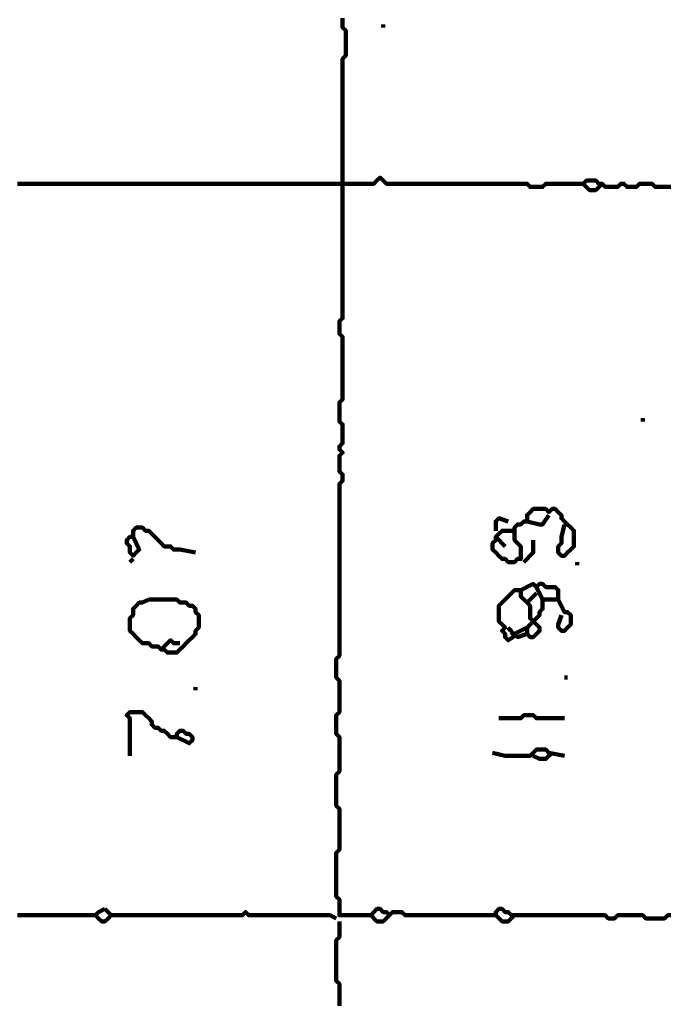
# Model space of a CAD drawing. Header units: metres. Extents: x 1704 to 4131, y 3282 to 4241.
# Tile 56 of 78: x 2251.98 to 2253.89, y 4224.18 to 4227.09. Entities that reach past the tile are written whole.
import ezdxf

# ---------------------------------------------------------------- set-up
doc = ezdxf.new("R2010")
doc.units = ezdxf.units.M
doc.layers.add('P', color=250, linetype='Continuous', lineweight=100)

msp = doc.modelspace()

# ---------------------------------------------------------------- linework, layer by layer
at = {"layer": 'P', "color": 0, "linetype": 'Continuous'}
for points in [[(2252.9287, 4227.0923), (2252.9287, 4227.083), (2252.9287, 4227.0738), (2252.9287, 4227.0646), (2252.938, 4227.0553), (2252.938, 4227.0461), (2252.938, 4227.0369), (2252.938, 4227.0276), (2252.938, 4227.0184), (2252.938, 4227.0092), (2252.938, 4227), (2252.938, 4226.9907), (2252.938, 4226.9815), (2252.9287, 4226.9723), (2252.9287, 4226.963), (2252.9287, 4226.9538), (2252.9287, 4226.9446), (2252.9287, 4226.9353), (2252.9287, 4226.9261), (2252.9287, 4226.9169), (2252.9287, 4226.9076), (2252.9287, 4226.8984), (2252.9287, 4226.8892), (2252.9287, 4226.88), (2252.9287, 4226.8707), (2252.9287, 4226.8615), (2252.9287, 4226.8523), (2252.9287, 4226.843), (2252.9287, 4226.8338), (2252.9287, 4226.8246), (2252.9287, 4226.8153), (2252.9287, 4226.8061), (2252.9287, 4226.7969), (2252.9287, 4226.7876), (2252.9287, 4226.7784), (2252.9287, 4226.7692), (2252.9287, 4226.76), (2252.9287, 4226.7507), (2252.9287, 4226.7415), (2252.9287, 4226.7323), (2252.9287, 4226.723), (2252.9287, 4226.7138), (2252.9287, 4226.7046), (2252.9287, 4226.6953), (2252.9287, 4226.6861), (2252.9287, 4226.6769), (2252.9287, 4226.6676), (2252.9287, 4226.6584), (2252.9287, 4226.6492), (2252.9287, 4226.64), (2252.9287, 4226.6307), (2252.9287, 4226.6215), (2252.9287, 4226.6123), (2252.9287, 4226.603), (2252.9287, 4226.5938), (2252.9287, 4226.5846), (2252.9287, 4226.5753), (2252.9287, 4226.5661), (2252.9287, 4226.5569), (2252.9287, 4226.5476), (2252.9287, 4226.5384), (2252.9287, 4226.5292), (2252.9287, 4226.52), (2252.9287, 4226.5107), (2252.9287, 4226.5015), (2252.9287, 4226.4923), (2252.9287, 4226.483), (2252.9287, 4226.4738), (2252.9287, 4226.4646), (2252.9287, 4226.4553), (2252.9287, 4226.4461), (2252.9287, 4226.4369), (2252.9287, 4226.4276), (2252.9287, 4226.4184), (2252.9287, 4226.4092), (2252.9287, 4226.4), (2252.9287, 4226.3907), (2252.9287, 4226.3815), (2252.9287, 4226.3723), (2252.9287, 4226.363), (2252.9287, 4226.3538), (2252.9287, 4226.3446), (2252.9287, 4226.3353), (2252.9287, 4226.3261), (2252.9287, 4226.3169), (2252.9287, 4226.3076), (2252.9287, 4226.2984), (2252.9287, 4226.2892), (2252.9287, 4226.28), (2252.9287, 4226.2707), (2252.9287, 4226.2615), (2252.9287, 4226.2523), (2252.9287, 4226.243), (2252.9287, 4226.2338), (2252.9287, 4226.2246), (2252.9287, 4226.2153), (2252.9287, 4226.2061), (2252.9195, 4226.1969), (2252.9195, 4226.1876), (2252.9195, 4226.1784), (2252.9195, 4226.1692), (2252.9195, 4226.16), (2252.9287, 4226.1507), (2252.9287, 4226.1415), (2252.9287, 4226.1323), (2252.9287, 4226.123), (2252.9287, 4226.1138), (2252.9287, 4226.1046), (2252.9287, 4226.0953), (2252.9287, 4226.0861), (2252.9287, 4226.0769), (2252.9287, 4226.0676), (2252.9287, 4226.0584), (2252.9287, 4226.0492), (2252.9287, 4226.04), (2252.9287, 4226.0307), (2252.9287, 4226.0215), (2252.9287, 4226.0123), (2252.9287, 4226.003), (2252.9287, 4225.9938), (2252.9287, 4225.9846), (2252.9287, 4225.9753), (2252.9287, 4225.9661), (2252.9195, 4225.9569), (2252.9195, 4225.9476), (2252.9195, 4225.9384), (2252.9195, 4225.9292), (2252.9195, 4225.92), (2252.9195, 4225.9107), (2252.9195, 4225.9015), (2252.9287, 4225.8923), (2252.9287, 4225.883), (2252.9287, 4225.8738), (2252.9287, 4225.8646), (2252.9287, 4225.8553), (2252.9287, 4225.8461), (2252.9287, 4225.8369), (2252.9195, 4225.8276), (2252.9195, 4225.8184), (2252.9287, 4225.8092), (2252.9195, 4225.8), (2252.9195, 4225.7907), (2252.9195, 4225.7815), (2252.9195, 4225.7723), (2252.9195, 4225.763), (2252.9195, 4225.7538), (2252.9287, 4225.7446), (2252.9287, 4225.7353), (2252.9287, 4225.7261), (2252.9195, 4225.7169), (2252.9195, 4225.7076), (2252.9195, 4225.6984), (2252.9195, 4225.6892), (2252.9195, 4225.68), (2252.9195, 4225.6707), (2252.9195, 4225.6615), (2252.9195, 4225.6523), (2252.9195, 4225.643), (2252.9195, 4225.6338), (2252.9195, 4225.6246), (2252.9195, 4225.6153), (2252.9195, 4225.6061), (2252.9195, 4225.5969), (2252.9195, 4225.5876), (2252.9195, 4225.5784), (2252.9195, 4225.5692), (2252.9195, 4225.56), (2252.9195, 4225.5507), (2252.9195, 4225.5415), (2252.9195, 4225.5323), (2252.9195, 4225.523), (2252.9195, 4225.5138), (2252.9195, 4225.5046), (2252.9195, 4225.4953), (2252.9195, 4225.4861), (2252.9195, 4225.4769), (2252.9195, 4225.4676), (2252.9195, 4225.4584), (2252.9195, 4225.4492), (2252.9195, 4225.44), (2252.9195, 4225.4307), (2252.9195, 4225.4215), (2252.9195, 4225.4123), (2252.9195, 4225.403), (2252.9195, 4225.3938), (2252.9195, 4225.3846), (2252.9195, 4225.3753), (2252.9195, 4225.3661), (2252.9195, 4225.3569), (2252.9195, 4225.3476), (2252.9195, 4225.3384), (2252.9195, 4225.3292), (2252.9195, 4225.32), (2252.9195, 4225.3107), (2252.9195, 4225.3015), (2252.9195, 4225.2923), (2252.9195, 4225.283), (2252.9195, 4225.2738), (2252.9195, 4225.2646), (2252.9195, 4225.2553), (2252.9195, 4225.2461), (2252.9195, 4225.2369), (2252.9195, 4225.2276), (2252.9195, 4225.2184), (2252.9195, 4225.2092), (2252.9103, 4225.2), (2252.9103, 4225.1907), (2252.9103, 4225.1815), (2252.9103, 4225.1723), (2252.9103, 4225.163), (2252.9103, 4225.1538), (2252.9103, 4225.1446), (2252.9195, 4225.1353), (2252.9195, 4225.1261), (2252.9195, 4225.1169), (2252.9195, 4225.1076), (2252.9195, 4225.0984), (2252.9195, 4225.0892), (2252.9195, 4225.08), (2252.9195, 4225.0707), (2252.9195, 4225.0615), (2252.9195, 4225.0523), (2252.9195, 4225.043), (2252.9103, 4225.0338), (2252.9103, 4225.0246), (2252.9103, 4225.0153), (2252.9103, 4225.0061), (2252.9103, 4224.9969), (2252.9103, 4224.9876), (2252.9103, 4224.9784), (2252.9195, 4224.9692), (2252.9195, 4224.96), (2252.9195, 4224.9507), (2252.9195, 4224.9415), (2252.9195, 4224.9323), (2252.9195, 4224.923), (2252.9195, 4224.9138), (2252.9195, 4224.9046), (2252.9195, 4224.8953), (2252.9195, 4224.8861), (2252.9195, 4224.8769), (2252.9195, 4224.8676), (2252.9103, 4224.8584), (2252.9103, 4224.8492), (2252.9103, 4224.84), (2252.9103, 4224.8307), (2252.9103, 4224.8215), (2252.9103, 4224.8123), (2252.9103, 4224.803), (2252.9103, 4224.7938), (2252.9103, 4224.7846), (2252.9103, 4224.7753), (2252.9103, 4224.7661), (2252.9195, 4224.7569), (2252.9195, 4224.7476), (2252.9195, 4224.7384), (2252.9195, 4224.7292), (2252.9195, 4224.72), (2252.9195, 4224.7107), (2252.9195, 4224.7015), (2252.9195, 4224.6923), (2252.9195, 4224.683), (2252.9195, 4224.6738), (2252.9195, 4224.6646), (2252.9195, 4224.6553), (2252.9195, 4224.6461), (2252.9195, 4224.6369), (2252.9103, 4224.6276), (2252.9103, 4224.6184), (2252.9103, 4224.6092), (2252.9103, 4224.6), (2252.9103, 4224.5907), (2252.9103, 4224.5815), (2252.9103, 4224.5723), (2252.9103, 4224.563), (2252.9103, 4224.5538), (2252.9103, 4224.5446), (2252.9103, 4224.5353), (2252.9103, 4224.5261), (2252.9103, 4224.5169), (2252.9103, 4224.5076), (2252.9103, 4224.4984), (2252.9195, 4224.4892), (2252.9195, 4224.48), (2252.9195, 4224.4707), (2252.9195, 4224.4615), (2252.9195, 4224.4523), (2252.9195, 4224.443), (2252.9287, 4224.443), (2252.938, 4224.443), (2252.9472, 4224.443), (2252.9564, 4224.443), (2252.9656, 4224.443), (2252.9749, 4224.443), (2252.9841, 4224.443), (2252.9933, 4224.443), (2253.0026, 4224.443), (2253.0118, 4224.443), (2253.021, 4224.4523), (2253.0303, 4224.4615), (2253.0395, 4224.4615), (2253.0487, 4224.4523), (2253.058, 4224.4523), (2253.0672, 4224.443), (2253.0764, 4224.4523), (2253.0856, 4224.4523), (2253.0949, 4224.4523), (2253.1041, 4224.4523), (2253.1133, 4224.443), (2253.1226, 4224.443), (2253.1318, 4224.443), (2253.141, 4224.443), (2253.1503, 4224.443), (2253.1595, 4224.443), (2253.1687, 4224.443), (2253.178, 4224.443), (2253.1872, 4224.443), (2253.1964, 4224.443), (2253.2056, 4224.443), (2253.2149, 4224.443), (2253.2241, 4224.443), (2253.2333, 4224.443), (2253.2426, 4224.443), (2253.2518, 4224.443), (2253.261, 4224.443), (2253.2703, 4224.443), (2253.2795, 4224.443), (2253.2887, 4224.443), (2253.298, 4224.443), (2253.3072, 4224.443), (2253.3164, 4224.443), (2253.3256, 4224.443), (2253.3349, 4224.443), (2253.3441, 4224.443), (2253.3533, 4224.443), (2253.3626, 4224.443), (2253.3718, 4224.443), (2253.381, 4224.443), (2253.381, 4224.4523), (2253.3903, 4224.4615), (2253.3995, 4224.4615), (2253.4087, 4224.4523), (2253.418, 4224.4523), (2253.4272, 4224.443), (2253.4364, 4224.443), (2253.4456, 4224.443), (2253.4549, 4224.443), (2253.4641, 4224.443), (2253.4733, 4224.443), (2253.4826, 4224.443), (2253.4918, 4224.443), (2253.501, 4224.443), (2253.5103, 4224.443), (2253.5195, 4224.443), (2253.5287, 4224.443), (2253.538, 4224.443), (2253.5472, 4224.443), (2253.5564, 4224.443), (2253.5656, 4224.443), (2253.5749, 4224.443), (2253.5841, 4224.443), (2253.5933, 4224.443), (2253.6026, 4224.443), (2253.6118, 4224.443), (2253.621, 4224.443), (2253.6303, 4224.443), (2253.6395, 4224.443), (2253.6487, 4224.443), (2253.658, 4224.443), (2253.6672, 4224.443), (2253.6764, 4224.443), (2253.6856, 4224.443), (2253.6949, 4224.443), (2253.7041, 4224.443), (2253.7133, 4224.4338), (2253.7226, 4224.4338), (2253.7318, 4224.4338), (2253.741, 4224.443), (2253.7503, 4224.443), (2253.7595, 4224.443), (2253.7687, 4224.443), (2253.778, 4224.443), (2253.7872, 4224.443), (2253.7964, 4224.443), (2253.8056, 4224.443), (2253.8149, 4224.443), (2253.8241, 4224.4338), (2253.8333, 4224.4338), (2253.8426, 4224.4338), (2253.8518, 4224.4338), (2253.861, 4224.4338), (2253.8703, 4224.4338), (2253.8795, 4224.4338), (2253.8887, 4224.443), (2253.898, 4224.443)], [(2253.0487, 4227.0738), (2253.0487, 4227.0646)], [(2251.9687, 4226.603), (2251.978, 4226.603), (2251.9872, 4226.603), (2251.9964, 4226.603), (2252.0056, 4226.603), (2252.0149, 4226.603), (2252.0241, 4226.603), (2252.0333, 4226.603), (2252.0426, 4226.603), (2252.0518, 4226.603), (2252.061, 4226.603), (2252.0703, 4226.603), (2252.0795, 4226.603), (2252.0887, 4226.603), (2252.098, 4226.603), (2252.1072, 4226.603), (2252.1164, 4226.603), (2252.1256, 4226.603), (2252.1349, 4226.603), (2252.1441, 4226.603), (2252.1533, 4226.603), (2252.1626, 4226.603), (2252.1718, 4226.603), (2252.181, 4226.603), (2252.1903, 4226.603), (2252.1995, 4226.603), (2252.2087, 4226.603), (2252.218, 4226.603), (2252.2272, 4226.603), (2252.2364, 4226.603), (2252.2456, 4226.603), (2252.2549, 4226.603), (2252.2641, 4226.603), (2252.2733, 4226.603), (2252.2826, 4226.603), (2252.2918, 4226.603), (2252.301, 4226.603), (2252.3103, 4226.603), (2252.3195, 4226.603), (2252.3287, 4226.603), (2252.338, 4226.603), (2252.3472, 4226.603), (2252.3564, 4226.603), (2252.3656, 4226.603), (2252.3749, 4226.603), (2252.3841, 4226.603), (2252.3933, 4226.603), (2252.4026, 4226.603), (2252.4118, 4226.603), (2252.421, 4226.603), (2252.4303, 4226.603), (2252.4395, 4226.603), (2252.4487, 4226.603), (2252.458, 4226.603), (2252.4672, 4226.603), (2252.4764, 4226.603), (2252.4856, 4226.603), (2252.4949, 4226.603), (2252.5041, 4226.603), (2252.5133, 4226.603), (2252.5226, 4226.603), (2252.5318, 4226.603), (2252.541, 4226.603), (2252.5503, 4226.603), (2252.5595, 4226.603), (2252.5687, 4226.603), (2252.578, 4226.603), (2252.5872, 4226.603), (2252.5964, 4226.603), (2252.6056, 4226.603), (2252.6149, 4226.603), (2252.6241, 4226.603), (2252.6333, 4226.603), (2252.6426, 4226.603), (2252.6518, 4226.603), (2252.661, 4226.603), (2252.6703, 4226.603), (2252.6795, 4226.603), (2252.6887, 4226.603), (2252.698, 4226.603), (2252.7072, 4226.603), (2252.7164, 4226.603), (2252.7256, 4226.603), (2252.7349, 4226.603), (2252.7441, 4226.603), (2252.7533, 4226.603), (2252.7626, 4226.603), (2252.7718, 4226.603), (2252.781, 4226.603), (2252.7903, 4226.603), (2252.7995, 4226.603), (2252.8087, 4226.603), (2252.818, 4226.603), (2252.8272, 4226.603), (2252.8364, 4226.603), (2252.8456, 4226.603), (2252.8549, 4226.603), (2252.8641, 4226.603), (2252.8733, 4226.603), (2252.8826, 4226.603), (2252.8918, 4226.603), (2252.901, 4226.603), (2252.9103, 4226.603), (2252.9195, 4226.603), (2252.9287, 4226.603), (2252.938, 4226.603), (2252.9472, 4226.603), (2252.9564, 4226.603), (2252.9656, 4226.603), (2252.9749, 4226.603), (2252.9841, 4226.603), (2252.9933, 4226.603), (2253.0026, 4226.603), (2253.0118, 4226.603), (2253.021, 4226.603), (2253.0303, 4226.6123), (2253.0395, 4226.6215), (2253.0487, 4226.6123), (2253.058, 4226.603), (2253.0672, 4226.603), (2253.0764, 4226.603), (2253.0856, 4226.603), (2253.0949, 4226.603), (2253.1041, 4226.603), (2253.1133, 4226.603), (2253.1226, 4226.603), (2253.1318, 4226.603), (2253.141, 4226.603), (2253.1503, 4226.603), (2253.1595, 4226.603), (2253.1687, 4226.603), (2253.178, 4226.603), (2253.1872, 4226.603), (2253.1964, 4226.603), (2253.2056, 4226.603), (2253.2149, 4226.603), (2253.2241, 4226.603), (2253.2333, 4226.603), (2253.2426, 4226.603), (2253.2518, 4226.603), (2253.261, 4226.603), (2253.2703, 4226.603), (2253.2795, 4226.603), (2253.2887, 4226.603), (2253.298, 4226.603), (2253.3072, 4226.603), (2253.3164, 4226.603), (2253.3256, 4226.603), (2253.3349, 4226.603), (2253.3441, 4226.603), (2253.3533, 4226.603), (2253.3626, 4226.603), (2253.3718, 4226.603), (2253.381, 4226.603), (2253.3903, 4226.603), (2253.3995, 4226.603), (2253.4087, 4226.603), (2253.418, 4226.603), (2253.4272, 4226.603), (2253.4364, 4226.603), (2253.4456, 4226.603), (2253.4549, 4226.603), (2253.4641, 4226.603), (2253.4733, 4226.603), (2253.4826, 4226.5938), (2253.4918, 4226.5938), (2253.501, 4226.5938), (2253.5103, 4226.5938), (2253.5195, 4226.5938), (2253.5287, 4226.603), (2253.538, 4226.603), (2253.5472, 4226.603), (2253.5564, 4226.603), (2253.5656, 4226.603), (2253.5749, 4226.603), (2253.5841, 4226.603), (2253.5933, 4226.603), (2253.6026, 4226.603), (2253.6118, 4226.603), (2253.621, 4226.603), (2253.6303, 4226.603), (2253.6395, 4226.603), (2253.6487, 4226.6123), (2253.658, 4226.6123), (2253.6672, 4226.6123), (2253.6764, 4226.6123), (2253.6856, 4226.603), (2253.6949, 4226.603), (2253.7041, 4226.5938), (2253.7133, 4226.5938), (2253.7226, 4226.5938), (2253.7318, 4226.5938), (2253.741, 4226.5938), (2253.7503, 4226.603), (2253.7595, 4226.603), (2253.7687, 4226.5938), (2253.778, 4226.5938), (2253.7872, 4226.5938), (2253.7964, 4226.5938), (2253.8056, 4226.603), (2253.8149, 4226.603), (2253.8241, 4226.603), (2253.8333, 4226.603), (2253.8426, 4226.603), (2253.8518, 4226.5938), (2253.861, 4226.5938), (2253.8703, 4226.5938), (2253.8795, 4226.5938), (2253.8887, 4226.5938), (2253.898, 4226.5938)], [(2253.6395, 4226.603), (2253.658, 4226.5846), (2253.6672, 4226.5846), (2253.6764, 4226.5846), (2253.6949, 4226.603)], [(2253.8149, 4225.9107), (2253.8149, 4225.9015)], [(2253.4364, 4225.5784), (2253.3995, 4225.5784), (2253.3903, 4225.5692), (2253.381, 4225.56), (2253.381, 4225.5507), (2253.3718, 4225.5415), (2253.3718, 4225.5323), (2253.3718, 4225.523), (2253.381, 4225.5138), (2253.3903, 4225.5046), (2253.3995, 4225.4953), (2253.4087, 4225.4953), (2253.418, 4225.4861), (2253.4272, 4225.4861), (2253.4364, 4225.4861), (2253.4456, 4225.4953), (2253.4549, 4225.4953), (2253.4549, 4225.5046), (2253.4549, 4225.5138), (2253.4549, 4225.523), (2253.4549, 4225.5323), (2253.4456, 4225.5415), (2253.4364, 4225.5507), (2253.4364, 4225.56), (2253.4364, 4225.5692), (2253.4364, 4225.5784), (2253.4364, 4225.5876), (2253.4456, 4225.5969), (2253.4549, 4225.5969), (2253.4641, 4225.6061), (2253.4733, 4225.6061), (2253.4733, 4225.6153), (2253.4733, 4225.6246), (2253.4826, 4225.6338), (2253.4918, 4225.643), (2253.501, 4225.643), (2253.5103, 4225.643), (2253.5195, 4225.643), (2253.5287, 4225.643), (2253.538, 4225.6338), (2253.5472, 4225.643), (2253.5564, 4225.643), (2253.5656, 4225.6338), (2253.5749, 4225.6246), (2253.5749, 4225.6153), (2253.5841, 4225.6061), (2253.5933, 4225.5969), (2253.6026, 4225.5876), (2253.6118, 4225.5784), (2253.6118, 4225.5692), (2253.6118, 4225.56), (2253.6118, 4225.5507), (2253.6118, 4225.5415), (2253.6118, 4225.5323), (2253.6026, 4225.523), (2253.5933, 4225.5138), (2253.5841, 4225.5046), (2253.5749, 4225.5046), (2253.5656, 4225.5138), (2253.5656, 4225.523), (2253.5656, 4225.5323), (2253.5749, 4225.5415), (2253.5749, 4225.5507), (2253.5749, 4225.56), (2253.5841, 4225.5969)], [(2253.381, 4225.5784), (2253.381, 4225.5969), (2253.381, 4225.6061), (2253.3903, 4225.6153), (2253.418, 4225.6061)], [(2253.538, 4225.6246), (2253.5195, 4225.5969), (2253.5103, 4225.5969), (2253.4733, 4225.6061)], [(2252.3103, 4225.56), (2252.3287, 4225.523), (2252.3195, 4225.5138), (2252.3103, 4225.5046), (2252.301, 4225.5138), (2252.301, 4225.523), (2252.301, 4225.5323), (2252.2918, 4225.5415), (2252.2918, 4225.5507), (2252.301, 4225.56), (2252.3103, 4225.56), (2252.3103, 4225.5692), (2252.3103, 4225.5784), (2252.3195, 4225.5876), (2252.3287, 4225.5876), (2252.338, 4225.5876), (2252.3472, 4225.5784), (2252.3564, 4225.5784), (2252.3656, 4225.5692), (2252.3749, 4225.56), (2252.3841, 4225.5507), (2252.3933, 4225.5415), (2252.4026, 4225.5323), (2252.4118, 4225.5323), (2252.421, 4225.5323), (2252.4303, 4225.523), (2252.4395, 4225.523), (2252.4487, 4225.523), (2252.4949, 4225.5138)], [(2253.381, 4225.56), (2253.4087, 4225.5323)], [(2253.4918, 4225.5507), (2253.4918, 4225.523), (2253.4918, 4225.5138), (2253.4641, 4225.4861)], [(2252.3103, 4225.4953), (2252.301, 4225.4861)], [(2253.621, 4225.4861), (2253.621, 4225.4769)], [(2253.4549, 4225.403), (2253.4918, 4225.4215), (2253.501, 4225.4123), (2253.5103, 4225.4215), (2253.5195, 4225.4215), (2253.5287, 4225.4123), (2253.538, 4225.4123), (2253.5472, 4225.4123), (2253.5564, 4225.4123), (2253.5656, 4225.403), (2253.5656, 4225.3938), (2253.5656, 4225.3846), (2253.5656, 4225.3753), (2253.5564, 4225.3753), (2253.5472, 4225.3753), (2253.538, 4225.3753), (2253.5287, 4225.3753), (2253.5195, 4225.3753), (2253.5195, 4225.3661), (2253.5195, 4225.3569), (2253.5195, 4225.3476), (2253.5103, 4225.3384), (2253.5103, 4225.3292), (2253.501, 4225.32), (2253.4918, 4225.3107), (2253.4826, 4225.3015), (2253.4733, 4225.2923), (2253.4733, 4225.283), (2253.4733, 4225.2738), (2253.4826, 4225.2646), (2253.4918, 4225.2646), (2253.501, 4225.2738), (2253.5103, 4225.283), (2253.5103, 4225.2923), (2253.501, 4225.3015), (2253.4918, 4225.3107), (2253.4826, 4225.32), (2253.4826, 4225.3292), (2253.4826, 4225.3384), (2253.4826, 4225.3476), (2253.4826, 4225.3569), (2253.4733, 4225.3661), (2253.4641, 4225.3753), (2253.4549, 4225.3846), (2253.4549, 4225.3938), (2253.4549, 4225.403), (2253.4456, 4225.403), (2253.4364, 4225.403), (2253.4272, 4225.3938), (2253.418, 4225.3846), (2253.4087, 4225.3753), (2253.3995, 4225.3661), (2253.3903, 4225.3569), (2253.3903, 4225.3476), (2253.3903, 4225.3384), (2253.3903, 4225.3292), (2253.3903, 4225.32), (2253.3903, 4225.3107), (2253.3995, 4225.3015), (2253.4087, 4225.2923), (2253.3995, 4225.283), (2253.4087, 4225.2738), (2253.4087, 4225.2646), (2253.418, 4225.2553), (2253.4226, 4225.2584), (2253.4256, 4225.26), (2253.4303, 4225.263), (2253.4333, 4225.2661), (2253.4349, 4225.2692), (2253.4318, 4225.2738), (2253.4287, 4225.2784), (2253.4272, 4225.2815), (2253.4241, 4225.2846), (2253.421, 4225.2876), (2253.418, 4225.2923)], [(2253.501, 4225.4123), (2253.5195, 4225.3753)], [(2252.3564, 4225.3753), (2252.3656, 4225.3753), (2252.3749, 4225.3753), (2252.3841, 4225.3753), (2252.3933, 4225.3753), (2252.4026, 4225.3753), (2252.4118, 4225.3753), (2252.421, 4225.3753), (2252.4303, 4225.3753), (2252.4395, 4225.3753), (2252.4487, 4225.3661), (2252.458, 4225.3661), (2252.4672, 4225.3661), (2252.4764, 4225.3569), (2252.4856, 4225.3569), (2252.4949, 4225.3476), (2252.4949, 4225.3384), (2252.5041, 4225.3292), (2252.5041, 4225.32), (2252.5041, 4225.3107), (2252.5041, 4225.3015), (2252.5041, 4225.2923), (2252.4949, 4225.283), (2252.4949, 4225.2738), (2252.4856, 4225.2646), (2252.4764, 4225.2553), (2252.4672, 4225.2461), (2252.458, 4225.2369), (2252.4487, 4225.2276), (2252.4395, 4225.2184), (2252.4303, 4225.2184), (2252.421, 4225.2184), (2252.4118, 4225.2184), (2252.4026, 4225.2276), (2252.3933, 4225.2276), (2252.3841, 4225.2369), (2252.3749, 4225.2369), (2252.3656, 4225.2369), (2252.3564, 4225.2461), (2252.3472, 4225.2461), (2252.338, 4225.2461), (2252.3287, 4225.2553), (2252.3195, 4225.2646), (2252.3103, 4225.2738), (2252.301, 4225.283), (2252.301, 4225.2923), (2252.301, 4225.3015), (2252.301, 4225.3107), (2252.301, 4225.32), (2252.3103, 4225.3292), (2252.3103, 4225.3384), (2252.3103, 4225.3476), (2252.3195, 4225.3569), (2252.3287, 4225.3661), (2252.338, 4225.3661), (2252.3564, 4225.3753)], [(2253.501, 4225.3938), (2253.4733, 4225.3661)], [(2253.5656, 4225.3753), (2253.5841, 4225.3384), (2253.5933, 4225.3384), (2253.6026, 4225.3292), (2253.6026, 4225.32), (2253.6026, 4225.3107), (2253.6026, 4225.3015), (2253.5933, 4225.2923), (2253.5841, 4225.283), (2253.5749, 4225.283), (2253.5656, 4225.2923), (2253.5656, 4225.3015), (2253.5749, 4225.3292)], [(2253.4733, 4225.2738), (2253.4456, 4225.2646), (2253.4364, 4225.2738), (2253.4733, 4225.2923)], [(2252.3933, 4225.2276), (2252.4118, 4225.2461), (2252.421, 4225.2553), (2252.4303, 4225.2461), (2252.4487, 4225.2461)], [(2253.5841, 4225.1446), (2253.5933, 4225.1446)], [(2252.4949, 4225.1169), (2252.4949, 4225.1076)], [(2252.301, 4224.9138), (2252.301, 4224.9507), (2252.301, 4224.96), (2252.301, 4224.9692), (2252.301, 4224.9784), (2252.301, 4224.9876), (2252.301, 4224.9969), (2252.301, 4225.0061), (2252.301, 4225.0153), (2252.301, 4225.0246), (2252.2918, 4225.0338), (2252.301, 4225.043), (2252.3103, 4225.043), (2252.3195, 4225.043), (2252.3287, 4225.043), (2252.338, 4225.043), (2252.3472, 4225.0338), (2252.3564, 4225.0246), (2252.3656, 4225.0153), (2252.3656, 4225.0061), (2252.3749, 4224.9969), (2252.3841, 4224.9969), (2252.3933, 4224.9876), (2252.4026, 4224.9876), (2252.4118, 4224.9784), (2252.421, 4224.9692), (2252.4303, 4224.9692), (2252.4395, 4224.9692), (2252.4395, 4224.9784), (2252.4487, 4224.9876), (2252.458, 4224.9876), (2252.4672, 4224.9784), (2252.4764, 4224.9784), (2252.4856, 4224.9692), (2252.4856, 4224.96), (2252.4764, 4224.9507), (2252.4395, 4224.9692)], [(2253.3903, 4225.0246), (2253.4272, 4225.0246), (2253.4364, 4225.0246), (2253.4456, 4225.0246), (2253.4549, 4225.0246), (2253.4641, 4225.0338), (2253.4733, 4225.0338), (2253.4826, 4225.0338), (2253.4918, 4225.0338), (2253.501, 4225.0246), (2253.5103, 4225.0246), (2253.5195, 4225.0246), (2253.5287, 4225.0246), (2253.538, 4225.0246), (2253.5472, 4225.0246), (2253.5564, 4225.0246), (2253.5841, 4225.0246)], [(2253.3718, 4224.923), (2253.4087, 4224.9138), (2253.418, 4224.9138), (2253.4272, 4224.9138), (2253.4364, 4224.9138), (2253.4456, 4224.9138), (2253.4549, 4224.9138), (2253.4641, 4224.9138), (2253.4733, 4224.9138), (2253.4826, 4224.9138), (2253.4918, 4224.923), (2253.501, 4224.9323), (2253.5103, 4224.9323), (2253.5195, 4224.9323), (2253.5287, 4224.9323), (2253.538, 4224.923), (2253.5841, 4224.9138)], [(2253.5472, 4224.923), (2253.5287, 4224.9046), (2253.5195, 4224.9046), (2253.5103, 4224.9046), (2253.4918, 4224.9138)], [(2251.9687, 4224.443), (2251.978, 4224.443), (2251.9872, 4224.443), (2251.9964, 4224.443), (2252.0056, 4224.443), (2252.0149, 4224.443), (2252.0241, 4224.443), (2252.0333, 4224.443), (2252.0426, 4224.443), (2252.0518, 4224.443), (2252.061, 4224.443), (2252.0703, 4224.443), (2252.0795, 4224.443), (2252.0887, 4224.443), (2252.098, 4224.443), (2252.1072, 4224.443), (2252.1164, 4224.443), (2252.1256, 4224.443), (2252.1349, 4224.443), (2252.1441, 4224.443), (2252.1533, 4224.443), (2252.1626, 4224.443), (2252.1718, 4224.443), (2252.181, 4224.443), (2252.1995, 4224.443)], [(2252.2272, 4224.4615), (2252.2364, 4224.4523), (2252.2456, 4224.443), (2252.2364, 4224.4338), (2252.2272, 4224.4246), (2252.218, 4224.4246), (2252.2087, 4224.4338), (2252.1995, 4224.443), (2252.2087, 4224.4523), (2252.2272, 4224.4615)], [(2252.2456, 4224.443), (2252.2826, 4224.443), (2252.2918, 4224.443), (2252.301, 4224.443), (2252.3103, 4224.443), (2252.3195, 4224.443), (2252.3287, 4224.443), (2252.338, 4224.443), (2252.3472, 4224.443), (2252.3564, 4224.443), (2252.3656, 4224.443), (2252.3749, 4224.443), (2252.3841, 4224.443), (2252.3933, 4224.443), (2252.4026, 4224.443), (2252.4118, 4224.443), (2252.421, 4224.443), (2252.4303, 4224.443), (2252.4395, 4224.443), (2252.4487, 4224.443), (2252.458, 4224.443), (2252.4672, 4224.443), (2252.4764, 4224.443), (2252.4856, 4224.443), (2252.4949, 4224.443), (2252.5041, 4224.443), (2252.5133, 4224.443), (2252.5226, 4224.443), (2252.5318, 4224.443), (2252.541, 4224.443), (2252.5503, 4224.443), (2252.5595, 4224.443), (2252.5687, 4224.443), (2252.578, 4224.443), (2252.5872, 4224.443), (2252.5964, 4224.443), (2252.6056, 4224.443), (2252.6149, 4224.443), (2252.6241, 4224.443), (2252.6333, 4224.443), (2252.6426, 4224.4523), (2252.6518, 4224.443), (2252.661, 4224.443), (2252.6703, 4224.443), (2252.6795, 4224.443), (2252.6887, 4224.443), (2252.698, 4224.443), (2252.7072, 4224.443), (2252.7164, 4224.443), (2252.7256, 4224.443), (2252.7349, 4224.443), (2252.7441, 4224.443), (2252.7533, 4224.443), (2252.7626, 4224.443), (2252.7718, 4224.443), (2252.781, 4224.443), (2252.7903, 4224.443), (2252.7995, 4224.443), (2252.8087, 4224.443), (2252.818, 4224.443), (2252.8272, 4224.443), (2252.8364, 4224.443), (2252.8456, 4224.443), (2252.8549, 4224.443), (2252.8641, 4224.443), (2252.8733, 4224.443), (2252.8826, 4224.443), (2252.8918, 4224.443), (2252.9103, 4224.4338)], [(2253.0118, 4224.443), (2253.0303, 4224.4246), (2253.0395, 4224.4246), (2253.0487, 4224.4246), (2253.0672, 4224.443)], [(2253.381, 4224.443), (2253.3995, 4224.4246), (2253.4087, 4224.4246), (2253.418, 4224.4246), (2253.4364, 4224.443)], [(2252.9195, 4224.4246), (2252.9195, 4224.3876), (2252.9195, 4224.3784), (2252.9103, 4224.3692), (2252.9103, 4224.36), (2252.9103, 4224.3507), (2252.9103, 4224.3415), (2252.9103, 4224.3323), (2252.9103, 4224.323), (2252.9103, 4224.3138), (2252.9103, 4224.3046), (2252.9103, 4224.2953), (2252.9103, 4224.2861), (2252.9103, 4224.2769), (2252.9103, 4224.2676), (2252.9103, 4224.2584), (2252.9103, 4224.2492), (2252.9195, 4224.24), (2252.9195, 4224.2307), (2252.9195, 4224.2215), (2252.9195, 4224.2123), (2252.9195, 4224.203), (2252.9195, 4224.1938), (2252.9195, 4224.1846), (2252.9195, 4224.1753)]]:
    msp.add_lwpolyline(points, dxfattribs=at)

doc.saveas('drawing.dxf')
